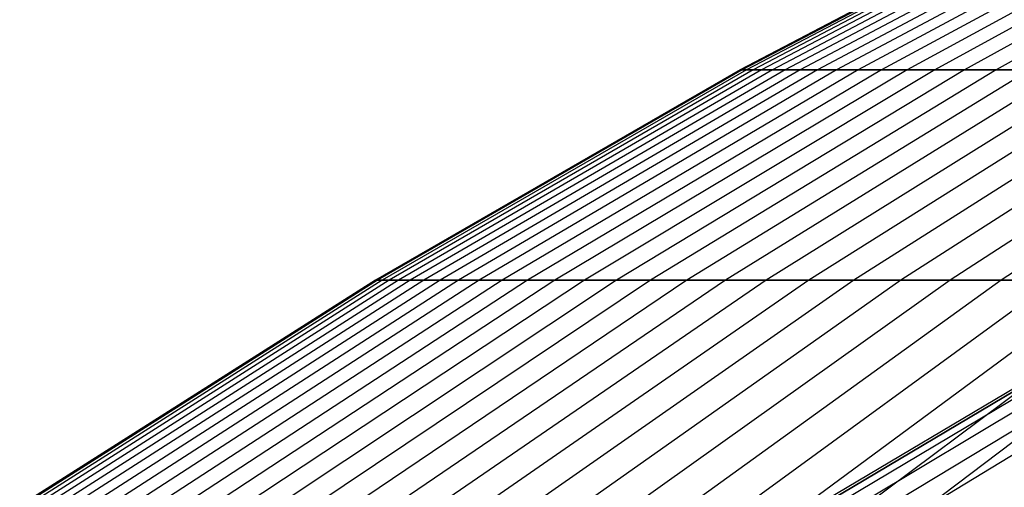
# Model space of a CAD drawing. Extents: x -125 to 125, y -143 to 0.
# Tile 147 of 241: x -33.19 to -27.32, y -32.78 to -29.99. Entities that reach past the tile are written whole.
import ezdxf

# ---------------------------------------------------------------- set-up
doc = ezdxf.new("R2010")
doc.units = 0
doc.header["$LTSCALE"] = 25.4
doc.layers.get('0').update_dxf_attribs({"linetype": 'CONTINUOUS'})

# ---------------------------------------------------------------- blocks, each defined once
blk = doc.blocks.new('NL2500026672_STL')
at = {"color": 0}
for p, q in [((-26.6644, -29.1279, -0.2811), (-28.8918, -30.2918, -0.3046)), ((-26.6644, -29.1279, -0.2811), (-28.8918, -30.2918, -0.3046)), ((-26.6525, -29.1279, 0.8432), (-28.879, -30.2918, 0.9137)), ((-26.6525, -29.1279, 0.8432), (-28.879, -30.2918, 0.9137)), ((-26.6288, -29.1279, -1.4049), (-28.8533, -30.2918, -1.5223)), ((-26.6288, -29.1279, -1.4049), (-28.8533, -30.2918, -1.5223)), ((-26.5933, -29.1279, 1.966), (-28.8148, -30.2918, 2.1303)), ((-26.5933, -29.1279, 1.966), (-28.8148, -30.2918, 2.1303)), ((-26.5459, -29.1279, -2.5263), (-28.7635, -30.2918, -2.7373)), ((-26.5459, -29.1279, -2.5263), (-28.7635, -30.2918, -2.7373)), ((-26.4868, -29.1279, 3.0854), (-28.6994, -30.2918, 3.3431)), ((-26.4868, -29.1279, 3.0854), (-28.6994, -30.2918, 3.3431)), ((-26.4158, -29.1279, -3.6431), (-28.6225, -30.2918, -3.9474)), ((-26.4158, -29.1279, -3.6431), (-28.6225, -30.2918, -3.9474)), ((-26.3332, -29.1279, 4.1992), (-28.5329, -30.2918, 4.55)), ((-26.3332, -29.1279, 4.1992), (-28.5329, -30.2918, 4.55)), ((-26.2388, -29.1279, -4.7535), (-28.4307, -30.2918, -5.1506)), ((-26.2388, -29.1279, -4.7535), (-28.4307, -30.2918, -5.1506)), ((-26.1327, -29.1279, 5.3056), (-28.3158, -30.2918, 5.7488)), ((-26.1327, -29.1279, 5.3056), (-28.3158, -30.2918, 5.7488)), ((-26.0151, -29.1279, -5.8554), (-28.1883, -30.2918, -6.3445)), ((-26.0151, -29.1279, -5.8554), (-28.1883, -30.2918, -6.3445)), ((-25.8858, -29.1279, 6.4026), (-28.0482, -30.2918, 6.9374)), ((-25.8858, -29.1279, 6.4026), (-28.0482, -30.2918, 6.9374)), ((-25.7451, -29.1279, -6.9469), (-27.8957, -30.2918, -7.5272)), ((-25.7451, -29.1279, -6.9469), (-27.8957, -30.2918, -7.5272)), ((-25.5929, -29.1279, 7.4881), (-27.7308, -30.2918, 8.1136)), ((-25.5929, -29.1279, 7.4881), (-27.7308, -30.2918, 8.1136)), ((-25.4293, -29.1279, -8.026), (-27.5536, -30.2918, -8.6965)), ((-25.4293, -29.1279, -8.026), (-27.5536, -30.2918, -8.6965)), ((-25.2545, -29.1279, 8.5604), (-27.3641, -30.2918, 9.2755)), ((-25.2545, -29.1279, 8.5604), (-27.3641, -30.2918, 9.2755)), ((-28.8918, -30.2918, -0.3046), (-31.0686, -31.548, -0.3275)), ((-28.8918, -30.2918, -0.3046), (-31.0686, -31.548, -0.3275)), ((-28.879, -30.2918, 0.9137), (-31.0548, -31.548, 0.9825)), ((-28.879, -30.2918, 0.9137), (-31.0548, -31.548, 0.9825)), ((-28.8533, -30.2918, -1.5223), (-31.0271, -31.548, -1.637)), ((-28.8533, -30.2918, -1.5223), (-31.0271, -31.548, -1.637)), ((-28.8148, -30.2918, 2.1303), (-30.9857, -31.548, 2.2908)), ((-28.8148, -30.2918, 2.1303), (-30.9857, -31.548, 2.2908)), ((-28.7635, -30.2918, -2.7373), (-30.9306, -31.548, -2.9435)), ((-28.7635, -30.2918, -2.7373), (-30.9306, -31.548, -2.9435)), ((-28.6994, -30.2918, 3.3431), (-30.8616, -31.548, 3.595)), ((-28.6994, -30.2918, 3.3431), (-30.8616, -31.548, 3.595)), ((-28.6225, -30.2918, -3.9474), (-30.779, -31.548, -4.2448)), ((-28.6225, -30.2918, -3.9474), (-30.779, -31.548, -4.2448)), ((-28.5329, -30.2918, 4.55), (-30.6826, -31.548, 4.8928)), ((-28.5329, -30.2918, 4.55), (-30.6826, -31.548, 4.8928)), ((-28.4307, -30.2918, -5.1506), (-30.5727, -31.548, -5.5386)), ((-28.4307, -30.2918, -5.1506), (-30.5727, -31.548, -5.5386)), ((-28.3158, -30.2918, 5.7488), (-30.4491, -31.548, 6.1819)), ((-28.3158, -30.2918, 5.7488), (-30.4491, -31.548, 6.1819)), ((-28.1883, -30.2918, -6.3445), (-30.312, -31.548, -6.8225)), ((-28.1883, -30.2918, -6.3445), (-30.312, -31.548, -6.8225)), ((-28.0482, -30.2918, 6.9374), (-30.1614, -31.548, 7.4601)), ((-28.0482, -30.2918, 6.9374), (-30.1614, -31.548, 7.4601)), ((-27.8957, -30.2918, -7.5272), (-29.9974, -31.548, -8.0943)), ((-27.8957, -30.2918, -7.5272), (-29.9974, -31.548, -8.0943)), ((-27.7308, -30.2918, 8.1136), (-29.8201, -31.548, 8.7249)), ((-27.7308, -30.2918, 8.1136), (-29.8201, -31.548, 8.7249)), ((-27.5536, -30.2918, -8.6965), (-29.6295, -31.548, -9.3517)), ((-27.5536, -30.2918, -8.6965), (-29.6295, -31.548, -9.3517)), ((-27.3641, -30.2918, 9.2755), (-29.4258, -31.548, 9.9743)), ((-27.3641, -30.2918, 9.2755), (-29.4258, -31.548, 9.9743)), ((-27.1625, -30.2918, -9.8503), (-29.209, -31.548, -10.5925)), ((-27.1625, -30.2918, -9.8503), (-29.209, -31.548, -10.5925)), ((-26.9488, -30.2918, 10.4208), (-28.9791, -31.548, 11.2059)), ((-26.9488, -30.2918, 10.4208), (-28.9791, -31.548, 11.2059)), ((-28.8918, -30.2918, -0.3046), (-28.879, -30.2918, 0.9137)), ((-28.8533, -30.2918, -1.5223), (-28.8918, -30.2918, -0.3046)), ((-28.8918, -30.2918, -0.3046), (-28.879, -30.2918, 0.9137)), ((-28.8533, -30.2918, -1.5223), (-28.8918, -30.2918, -0.3046)), ((-28.879, -30.2918, 0.9137), (-28.8148, -30.2918, 2.1303)), ((-28.879, -30.2918, 0.9137), (-28.8148, -30.2918, 2.1303)), ((-28.7635, -30.2918, -2.7373), (-28.8533, -30.2918, -1.5223)), ((-28.7635, -30.2918, -2.7373), (-28.8533, -30.2918, -1.5223)), ((-28.8148, -30.2918, 2.1303), (-28.6994, -30.2918, 3.3431)), ((-28.8148, -30.2918, 2.1303), (-28.6994, -30.2918, 3.3431)), ((-28.6225, -30.2918, -3.9474), (-28.7635, -30.2918, -2.7373)), ((-28.6225, -30.2918, -3.9474), (-28.7635, -30.2918, -2.7373)), ((-26.7231, -30.2918, -10.9866), (-28.7365, -31.548, -11.8144)), ((-26.7231, -30.2918, -10.9866), (-28.7365, -31.548, -11.8144)), ((-28.6994, -30.2918, 3.3431), (-28.5329, -30.2918, 4.55)), ((-28.6994, -30.2918, 3.3431), (-28.5329, -30.2918, 4.55)), ((-28.4307, -30.2918, -5.1506), (-28.6225, -30.2918, -3.9474)), ((-28.4307, -30.2918, -5.1506), (-28.6225, -30.2918, -3.9474)), ((-28.5329, -30.2918, 4.55), (-28.3158, -30.2918, 5.7488)), ((-28.5329, -30.2918, 4.55), (-28.3158, -30.2918, 5.7488)), ((-26.4855, -30.2918, 11.5476), (-28.481, -31.548, 12.4176)), ((-26.4855, -30.2918, 11.5476), (-28.481, -31.548, 12.4176)), ((-28.1883, -30.2918, -6.3445), (-28.4307, -30.2918, -5.1506)), ((-28.1883, -30.2918, -6.3445), (-28.4307, -30.2918, -5.1506)), ((-28.3158, -30.2918, 5.7488), (-28.0482, -30.2918, 6.9374)), ((-28.3158, -30.2918, 5.7488), (-28.0482, -30.2918, 6.9374)), ((-26.2362, -30.2918, -12.1034), (-28.2129, -31.548, -13.0153)), ((-26.2362, -30.2918, -12.1034), (-28.2129, -31.548, -13.0153)), ((-27.8957, -30.2918, -7.5272), (-28.1883, -30.2918, -6.3445)), ((-27.8957, -30.2918, -7.5272), (-28.1883, -30.2918, -6.3445)), ((-28.0482, -30.2918, 6.9374), (-27.7308, -30.2918, 8.1136)), ((-28.0482, -30.2918, 6.9374), (-27.7308, -30.2918, 8.1136)), ((-25.9752, -30.2918, 12.6539), (-27.9322, -31.548, 13.6072)), ((-25.9752, -30.2918, 12.6539), (-27.9322, -31.548, 13.6072)), ((-27.5536, -30.2918, -8.6965), (-27.8957, -30.2918, -7.5272)), ((-27.5536, -30.2918, -8.6965), (-27.8957, -30.2918, -7.5272)), ((-27.7308, -30.2918, 8.1136), (-27.3641, -30.2918, 9.2755)), ((-27.7308, -30.2918, 8.1136), (-27.3641, -30.2918, 9.2755)), ((-25.7026, -30.2918, -13.1987), (-27.6391, -31.548, -14.1931)), ((-25.7026, -30.2918, -13.1987), (-27.6391, -31.548, -14.1931)), ((-27.1625, -30.2918, -9.8503), (-27.5536, -30.2918, -8.6965)), ((-27.1625, -30.2918, -9.8503), (-27.5536, -30.2918, -8.6965)), ((-27.3641, -30.2918, 9.2755), (-26.9488, -30.2918, 10.4208)), ((-27.3641, -30.2918, 9.2755), (-26.9488, -30.2918, 10.4208)), ((-25.4186, -30.2918, 13.7377), (-27.3337, -31.548, 14.7727)), ((-25.4186, -30.2918, 13.7377), (-27.3337, -31.548, 14.7727)), ((-31.0686, -31.548, -0.3275), (-33.1908, -32.8942, -0.3499)), ((-31.0686, -31.548, -0.3275), (-33.1908, -32.8942, -0.3499)), ((-31.0548, -31.548, 0.9825), (-33.176, -32.8942, 1.0496)), ((-31.0548, -31.548, 0.9825), (-33.176, -32.8942, 1.0496)), ((-31.0271, -31.548, -1.637), (-33.1465, -32.8942, -1.7488)), ((-31.0271, -31.548, -1.637), (-33.1465, -32.8942, -1.7488)), ((-30.9857, -31.548, 2.2908), (-33.1023, -32.8942, 2.4473)), ((-30.9857, -31.548, 2.2908), (-33.1023, -32.8942, 2.4473)), ((-30.9306, -31.548, -2.9435), (-33.0434, -32.8942, -3.1446)), ((-30.9306, -31.548, -2.9435), (-33.0434, -32.8942, -3.1446)), ((-30.8616, -31.548, 3.595), (-32.9697, -32.8942, 3.8406)), ((-30.8616, -31.548, 3.595), (-32.9697, -32.8942, 3.8406)), ((-30.779, -31.548, -4.2448), (-32.8814, -32.8942, -4.5348)), ((-30.779, -31.548, -4.2448), (-32.8814, -32.8942, -4.5348)), ((-30.6826, -31.548, 4.8928), (-32.7785, -32.8942, 5.227)), ((-30.6826, -31.548, 4.8928), (-32.7785, -32.8942, 5.227)), ((-30.5727, -31.548, -5.5386), (-32.661, -32.8942, -5.9169)), ((-30.5727, -31.548, -5.5386), (-32.661, -32.8942, -5.9169)), ((-30.4491, -31.548, 6.1819), (-32.529, -32.8942, 6.6042)), ((-30.4491, -31.548, 6.1819), (-32.529, -32.8942, 6.6042)), ((-30.312, -31.548, -6.8225), (-32.3825, -32.8942, -7.2886)), ((-30.312, -31.548, -6.8225), (-32.3825, -32.8942, -7.2886)), ((-30.1614, -31.548, 7.4601), (-32.2217, -32.8942, 7.9697)), ((-30.1614, -31.548, 7.4601), (-32.2217, -32.8942, 7.9697)), ((-29.9974, -31.548, -8.0943), (-32.0465, -32.8942, -8.6472)), ((-29.9974, -31.548, -8.0943), (-32.0465, -32.8942, -8.6472)), ((-29.8201, -31.548, 8.7249), (-31.8571, -32.8942, 9.3209)), ((-29.8201, -31.548, 8.7249), (-31.8571, -32.8942, 9.3209)), ((-29.6295, -31.548, -9.3517), (-31.6535, -32.8942, -9.9905)), ((-29.6295, -31.548, -9.3517), (-31.6535, -32.8942, -9.9905)), ((-29.4258, -31.548, 9.9743), (-31.4358, -32.8942, 10.6556)), ((-29.4258, -31.548, 9.9743), (-31.4358, -32.8942, 10.6556)), ((-29.209, -31.548, -10.5925), (-31.2042, -32.8942, -11.316)), ((-29.209, -31.548, -10.5925), (-31.2042, -32.8942, -11.316)), ((-31.0686, -31.548, -0.3275), (-31.0548, -31.548, 0.9825)), ((-31.0271, -31.548, -1.637), (-31.0686, -31.548, -0.3275)), ((-31.0686, -31.548, -0.3275), (-31.0548, -31.548, 0.9825)), ((-31.0271, -31.548, -1.637), (-31.0686, -31.548, -0.3275)), ((-31.0548, -31.548, 0.9825), (-30.9857, -31.548, 2.2908)), ((-31.0548, -31.548, 0.9825), (-30.9857, -31.548, 2.2908)), ((-30.9306, -31.548, -2.9435), (-31.0271, -31.548, -1.637)), ((-30.9306, -31.548, -2.9435), (-31.0271, -31.548, -1.637)), ((-30.9857, -31.548, 2.2908), (-30.8616, -31.548, 3.595)), ((-30.9857, -31.548, 2.2908), (-30.8616, -31.548, 3.595)), ((-28.9791, -31.548, 11.2059), (-30.9587, -32.8942, 11.9714)), ((-28.9791, -31.548, 11.2059), (-30.9587, -32.8942, 11.9714)), ((-30.779, -31.548, -4.2448), (-30.9306, -31.548, -2.9435)), ((-30.779, -31.548, -4.2448), (-30.9306, -31.548, -2.9435)), ((-30.8616, -31.548, 3.595), (-30.6826, -31.548, 4.8928)), ((-30.8616, -31.548, 3.595), (-30.6826, -31.548, 4.8928)), ((-30.5727, -31.548, -5.5386), (-30.779, -31.548, -4.2448)), ((-30.5727, -31.548, -5.5386), (-30.779, -31.548, -4.2448)), ((-28.7365, -31.548, -11.8144), (-30.6994, -32.8942, -12.6214)), ((-28.7365, -31.548, -11.8144), (-30.6994, -32.8942, -12.6214)), ((-30.6826, -31.548, 4.8928), (-30.4491, -31.548, 6.1819)), ((-30.6826, -31.548, 4.8928), (-30.4491, -31.548, 6.1819)), ((-30.312, -31.548, -6.8225), (-30.5727, -31.548, -5.5386)), ((-30.312, -31.548, -6.8225), (-30.5727, -31.548, -5.5386)), ((-30.4491, -31.548, 6.1819), (-30.1614, -31.548, 7.4601)), ((-30.4491, -31.548, 6.1819), (-30.1614, -31.548, 7.4601)), ((-28.481, -31.548, 12.4176), (-30.4265, -32.8942, 13.2658)), ((-28.481, -31.548, 12.4176), (-30.4265, -32.8942, 13.2658)), ((-29.9974, -31.548, -8.0943), (-30.312, -31.548, -6.8225)), ((-29.9974, -31.548, -8.0943), (-30.312, -31.548, -6.8225)), ((-30.1614, -31.548, 7.4601), (-29.8201, -31.548, 8.7249)), ((-30.1614, -31.548, 7.4601), (-29.8201, -31.548, 8.7249)), ((-28.2129, -31.548, -13.0153), (-30.14, -32.8942, -13.9044)), ((-28.2129, -31.548, -13.0153), (-30.14, -32.8942, -13.9044)), ((-29.6295, -31.548, -9.3517), (-29.9974, -31.548, -8.0943)), ((-29.6295, -31.548, -9.3517), (-29.9974, -31.548, -8.0943)), ((-27.9322, -31.548, 13.6072), (-29.8402, -32.8942, 14.5367)), ((-27.9322, -31.548, 13.6072), (-29.8402, -32.8942, 14.5367)), ((-29.8201, -31.548, 8.7249), (-29.4258, -31.548, 9.9743)), ((-29.8201, -31.548, 8.7249), (-29.4258, -31.548, 9.9743)), ((-29.209, -31.548, -10.5925), (-29.6295, -31.548, -9.3517)), ((-29.209, -31.548, -10.5925), (-29.6295, -31.548, -9.3517)), ((-27.6391, -31.548, -14.1931), (-29.5271, -32.8942, -15.1626)), ((-27.6391, -31.548, -14.1931), (-29.5271, -32.8942, -15.1626)), ((-29.4258, -31.548, 9.9743), (-28.9791, -31.548, 11.2059)), ((-29.4258, -31.548, 9.9743), (-28.9791, -31.548, 11.2059)), ((-28.7365, -31.548, -11.8144), (-29.209, -31.548, -10.5925)), ((-28.7365, -31.548, -11.8144), (-29.209, -31.548, -10.5925)), ((-27.3337, -31.548, 14.7727), (-29.2008, -32.8942, 15.7818)), ((-27.3337, -31.548, 14.7727), (-29.2008, -32.8942, 15.7818)), ((-28.9791, -31.548, 11.2059), (-28.481, -31.548, 12.4176)), ((-28.9791, -31.548, 11.2059), (-28.481, -31.548, 12.4176)), ((-27.0162, -31.548, -15.3457), (-28.8616, -32.8942, -16.3939)), ((-27.0162, -31.548, -15.3457), (-28.8616, -32.8942, -16.3939)), ((-28.2129, -31.548, -13.0153), (-28.7365, -31.548, -11.8144)), ((-28.2129, -31.548, -13.0153), (-28.7365, -31.548, -11.8144)), ((-26.6867, -31.548, 15.9118), (-28.5096, -32.8942, 16.9987)), ((-26.6867, -31.548, 15.9118), (-28.5096, -32.8942, 16.9987)), ((-28.481, -31.548, 12.4176), (-27.9322, -31.548, 13.6072)), ((-28.481, -31.548, 12.4176), (-27.9322, -31.548, 13.6072)), ((-27.6391, -31.548, -14.1931), (-28.2129, -31.548, -13.0153)), ((-27.6391, -31.548, -14.1931), (-28.2129, -31.548, -13.0153)), ((-26.3453, -31.548, -16.4709), (-28.1448, -32.8942, -17.596)), ((-26.3453, -31.548, -16.4709), (-28.1448, -32.8942, -17.596)), ((-27.9322, -31.548, 13.6072), (-27.3337, -31.548, 14.7727)), ((-27.9322, -31.548, 13.6072), (-27.3337, -31.548, 14.7727)), ((-25.9921, -31.548, 17.0227), (-27.7676, -32.8942, 18.1855)), ((-25.9921, -31.548, 17.0227), (-27.7676, -32.8942, 18.1855)), ((-27.0162, -31.548, -15.3457), (-27.6391, -31.548, -14.1931)), ((-27.0162, -31.548, -15.3457), (-27.6391, -31.548, -14.1931)), ((-27.3337, -31.548, 14.7727), (-26.6867, -31.548, 15.9118)), ((-27.3337, -31.548, 14.7727), (-26.6867, -31.548, 15.9118)), ((-26.2349, -31.5853), (-28.38, -32.8588)), ((-26.2349, -31.5853), (-28.38, -32.8588)), ((-28.353, -32.8588, -1.2379), (-26.21, -31.5853, -1.1444)), ((-26.21, -31.5853, 1.1444), (-28.353, -32.8588, 1.2379)), ((-28.353, -32.8588, -1.2379), (-26.21, -31.5853, -1.1444)), ((-26.21, -31.5853, 1.1444), (-28.353, -32.8588, 1.2379)), ((-26.1351, -31.5853, 2.2865), (-28.272, -32.8588, 2.4735)), ((-26.1351, -31.5853, -2.2865), (-28.272, -32.8588, -2.4735)), ((-26.1351, -31.5853, -2.2865), (-28.272, -32.8588, -2.4735)), ((-26.1351, -31.5853, 2.2865), (-28.272, -32.8588, 2.4735)), ((-26.0105, -31.5853, 3.4243), (-28.1372, -32.8588, 3.7043)), ((-26.0105, -31.5853, 3.4243), (-28.1372, -32.8588, 3.7043)), ((-26.0105, -31.5853, -3.4243), (-28.1372, -32.8588, -3.7043)), ((-26.0105, -31.5853, -3.4243), (-28.1372, -32.8588, -3.7043)), ((-25.8364, -31.5853, 4.5556), (-27.9489, -32.8588, 4.9281)), ((-25.8364, -31.5853, 4.5556), (-27.9489, -32.8588, 4.9281)), ((-25.8364, -31.5853, -4.5556), (-27.9489, -32.8588, -4.9281)), ((-25.8364, -31.5853, -4.5556), (-27.9489, -32.8588, -4.9281)), ((-25.6131, -31.5853, 5.6783), (-27.7073, -32.8588, 6.1426)), ((-25.6131, -31.5853, 5.6783), (-27.7073, -32.8588, 6.1426)), ((-25.6131, -31.5853, -5.6783), (-27.7073, -32.8588, -6.1426)), ((-25.6131, -31.5853, -5.6783), (-27.7073, -32.8588, -6.1426))]:
    blk.add_line(p, q, dxfattribs=at)

msp = doc.modelspace()

# ---------------------------------------------------------------- block references
at = {"color": 253}
msp.add_blockref('NL2500026672_STL', (0, 0), dxfattribs=at)

doc.saveas('drawing.dxf')
